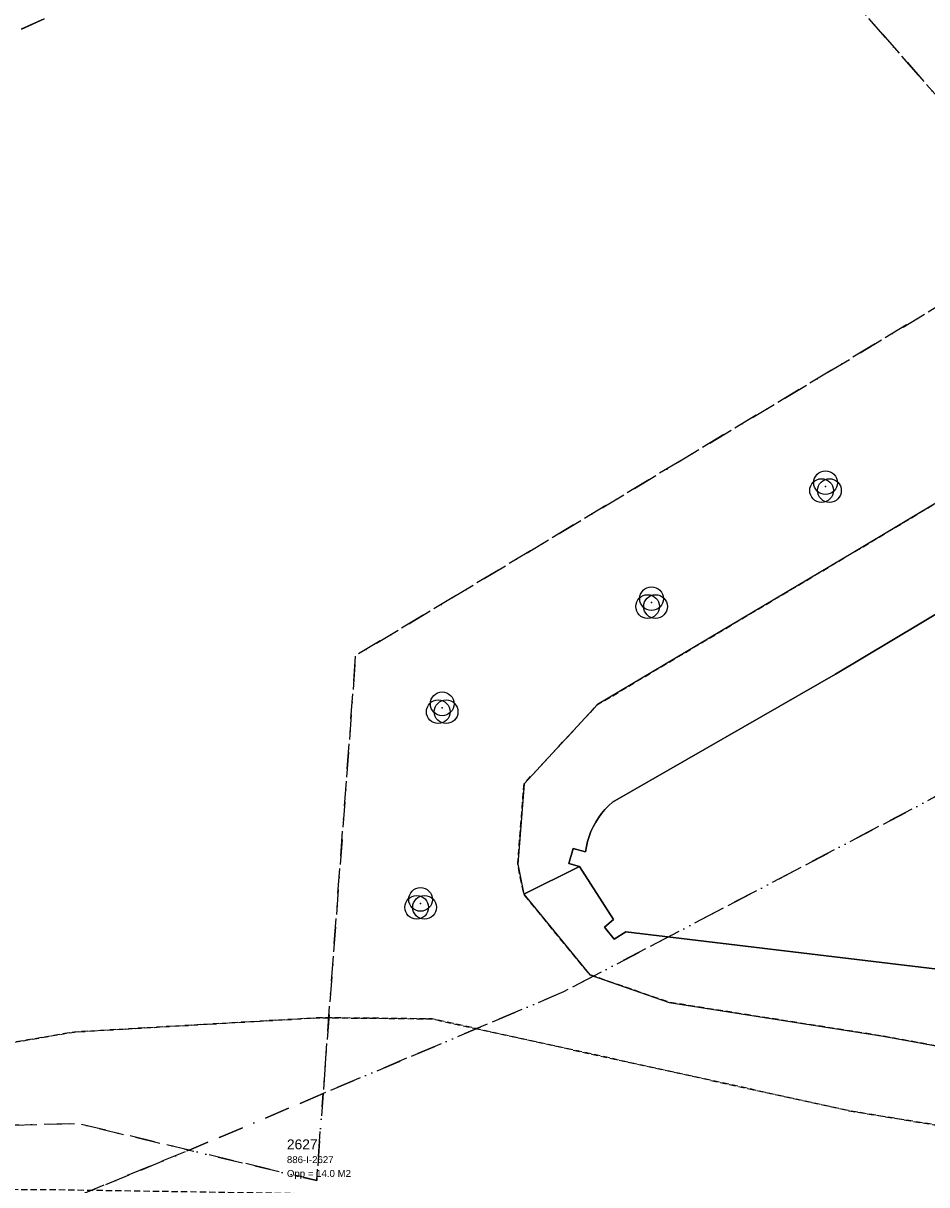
# Model space of a CAD drawing. Header units: millimetres. Extents: x 147731170 to 148246816, y 410327848 to 410827848.
# Tile 51 of 79: x 148108071 to 148153860, y 410450901 to 410509766. Entities that reach past the tile are written whole.
import ezdxf

# ---------------------------------------------------------------- set-up
doc = ezdxf.new("R2010")
doc.units = ezdxf.units.MM
doc.header["$LTSCALE"] = 100
doc.linetypes.add('BORDER', pattern=[44.45, 12.7, -6.35, 12.7, -6.35, 0, -6.35])
doc.linetypes.add('HIDDEN2', pattern=[4.7625, 3.175, -1.5875])
for name, color, linetype in [('BEGROEIDTERREINDEEL', 3, 'HIDDEN2'), ('KADASTRALE_CODE', 7, 'Continuous'), ('KADASTRALE_OPPERVLAK', 7, 'Continuous'), ('ONBEGROEIDTERREINDEEL', 15, 'HIDDEN2'), ('ONDERSTEUNENDWATERDEEL', 7, 'Continuous'), ('PERCEEL', 210, 'BORDER'), ('PERCEELNUMMER', 7, 'Continuous'), ('VEGETATIEOBJECT', 92, 'Continuous'), ('WATERDEEL', 5, 'Continuous')]:
    doc.layers.add(name, color=color, linetype=linetype)
doc.styles.get("Standard").update_dxf_attribs({"font": 'arial.ttf'})

# ---------------------------------------------------------------- blocks, each defined once
blk = doc.blocks.new('VEGETATIEOBJECT')
for centre in [(0, 200), (-200, -200), (200, -200)]:
    blk.add_circle(centre, 600)
blk.add_point((0, 0))

msp = doc.modelspace()

# ---------------------------------------------------------------- linework, layer by layer
at = {"layer": 'BEGROEIDTERREINDEEL', "flags": 128}
msp.add_lwpolyline([(148152148, 410445568), (148160021, 410443903), (148174404, 410440915), (148182999, 410438494), (148191344, 410436620), (148193479, 410435905), (148197866, 410444225), (148196502, 410444918), (148196602, 410445218), (148194064, 410446087), (148191014, 410446924), (148178055, 410449731), (148164825, 410452212), (148149938, 410454647), (148128787, 410459308), (148123120, 410459369), (148110651, 410458642), (148099375, 410456717), (148088854, 410455118), (148074387, 410451650), (148058656, 410447638), (148046575, 410444615), (148061206, 410446864), (148068377, 410447892), (148075324, 410448715), (148082291, 410449508), (148088964, 410450033), (148096496, 410450447), (148104908, 410450688), (148109789, 410450657), (148122057, 410450466), (148133872, 410448877), (148143002, 410447304), (148150069, 410446007), (148152148, 410445568)], dxfattribs=at)
at = {"layer": 'ONBEGROEIDTERREINDEEL', "flags": 128}
msp.add_lwpolyline([(147862129, 410638682), (147862585, 410638064), (147863225, 410637216), (147863982, 410635409), (147859300, 410631759), (147858341, 410632741), (147854406, 410629519), (147851636, 410627460), (147818078, 410598613), (147816620, 410595100), (147783906, 410566845), (147815772, 410532101), (147837876, 410510979), (147851999, 410496980), (147878401, 410475489), (147897927, 410463455), (147918926, 410453508), (147941522, 410446385), (147959696, 410443806), (147975732, 410442070), (147986649, 410441414), (148008872, 410442660), (148042442, 410447206), (148088854, 410455118), (148099375, 410456717), (148110651, 410458642), (148123120, 410459369), (148128787, 410459308), (148149938, 410454647), (148164825, 410452212), (148178055, 410449731), (148191014, 410446924), (148194064, 410446087), (148196602, 410445218), (148197669, 410450984), (148196093, 410450558), (148194190, 410450605), (148190868, 410451351), (148179787, 410453183), (148164881, 410456012), (148151651, 410458433), (148140803, 410460145), (148136781, 410461544), (148133437, 410465628), (148133128, 410467152), (148133450, 410471224), (148137181, 410475233), (148150114, 410482929), (148162109, 410490101), (148177678, 410499013), (148180289, 410500631), (148182409, 410501669), (148161557, 410525419), (148160893, 410526160), (148160211, 410526884), (148159510, 410527591), (148158791, 410528279), (148158055, 410528948), (148157302, 410529598), (148156532, 410530228), (148155414, 410531109), (148154322, 410532023), (148153259, 410532969), (148152225, 410533948), (148151221, 410534957), (148150248, 410535996), (148149307, 410537064), (148149095, 410536954), (148148720, 410536742), (148148356, 410536511), (148148004, 410536263), (148147664, 410535998), (148147338, 410535716), (148147026, 410535419), (148146729, 410535107), (148136791, 410524939), (148132910, 410529817), (148125875, 410538137), (148098972, 410514386), (148098172, 410515357), (148094855, 410512451), (148089725, 410518306), (148089649, 410518393), (148085390, 410523254), (148092518, 410529625), (148092385, 410529774), (148107459, 410543039), (148094063, 410558303), (148095664, 410559708), (148089927, 410563227), (148079032, 410553442), (148071947, 410561812), (148051566, 410584870), (148048934, 410587847), (148035814, 410602690), (148051098, 410616111), (148059483, 410606626), (148061805, 410608679), (148056815, 410614324), (148053798, 410617759), (148057231, 410620775), (148057521, 410620445), (148065969, 410627763), (148052462, 410643188), (148052658, 410645081), (148050431, 410647654), (148048449, 410647771), (148049034, 410647103), (148022318, 410623644), (148013703, 410633453), (148034045, 410651315), (148031374, 410654305), (148028495, 410651777), (148004232, 410679404), (148000405, 410683762), (147995390, 410689472), (148003174, 410696307), (148000697, 410699251), (147998460, 410701797), (147988311, 410703046), (147954790, 410709207), (147952646, 410709685), (147945511, 410704192), (147940130, 410700071), (147931783, 410693702), (147893080, 410663866), (147885764, 410658226), (147861624, 410639643), (147861685, 410639500), (147861750, 410639359), (147861818, 410639220), (147861891, 410639082), (147861967, 410638947), (147862046, 410638813), (147862129, 410638682)], dxfattribs=at)
at = {"layer": 'ONDERSTEUNENDWATERDEEL', "flags": 128}
for points in [[(148162109, 410490101), (148150114, 410482929), (148137181, 410475233), (148133450, 410471224), (148133128, 410467152), (148133437, 410465628), (148136263, 410467028), (148135725, 410467185), (148135947, 410467940), (148136570, 410467780), (148136612, 410468043), (148136671, 410468302), (148136748, 410468556), (148136842, 410468805), (148136953, 410469046), (148137081, 410469280), (148137223, 410469504), (148137381, 410469718), (148137553, 410469921), (148137738, 410470111), (148137936, 410470289), (148149227, 410476776), (148169379, 410488824)], [(148157651, 410461446), (148138610, 410463722), (148138026, 410463343), (148137531, 410463957), (148137982, 410464348), (148136263, 410467028), (148133437, 410465628), (148136781, 410461544), (148140803, 410460145), (148151651, 410458433), (148164881, 410456012)]]:
    msp.add_lwpolyline(points, dxfattribs=at)
at = {"layer": 'PERCEEL', "flags": 128}
for points in [[(147857552, 410615627), (147857072, 410615156), (147856647, 410614634), (147856284, 410614068), (147855986, 410613464), (147855758, 410612831), (147855602, 410612177), (147855521, 410611509), (147855514, 410610836), (147855583, 410610167), (147855727, 410609510), (147855943, 410608873), (147856230, 410608264), (147856582, 410607691), (147856997, 410607161), (147930894, 410522851), (147943761, 410508170), (147947949, 410508431), (147953113, 410508753), (147984732, 410474827), (147990448, 410472685), (147998569, 410474429), (148018839, 410479011), (148037679, 410483269), (148052197, 410487934), (148067601, 410492884), (148088581, 410500846), (148098679, 410505198), (148111597, 410511121), (148130361, 410520505), (148137928, 410524786), (148137438, 410525343), (148144184, 410532207), (148139507, 410537708), (148132486, 410545629), (148124443, 410554655), (148127296, 410557236), (148112206, 410576160), (148103687, 410587003), (148082093, 410611648), (148080915, 410610630), (148073607, 410619017), (148065932, 410627787), (148065960, 410627823), (148055826, 410639399), (148049034, 410647103), (148040469, 410656889), (148040397, 410656826), (148026887, 410671549), (147999144, 410701705), (147998437, 410701813), (147988277, 410703054), (147971413, 410706161), (147967817, 410706824), (147964203, 410704214), (147947147, 410688530), (147941597, 410689426), (147885206, 410639831), (147863520, 410621040), (147857552, 410615627)], [(148184439, 410487469), (148148144, 410530628), (148147143, 410529998), (148137928, 410524786), (148146924, 410514569), (148160394, 410499195), (148158661, 410497972), (148132989, 410482555), (148124918, 410477721), (148123270, 410455522), (148135456, 410460681), (148153150, 410469958), (148164839, 410476267), (148175103, 410482040), (148181773, 410485811), (148184439, 410487469)], [(148033822, 410481544), (147990263, 410467758), (147990601, 410467591), (148011582, 410463655), (148037784, 410458962), (148075367, 410452017), (148078845, 410452504), (148081229, 410452818), (148083621, 410453077), (148086017, 410453280), (148088418, 410453426), (148090821, 410453517), (148110850, 410454005), (148116474, 410452661), (148118140, 410453350), (148123270, 410455522), (148124918, 410477721), (148132989, 410482555), (148158661, 410497972), (148160394, 410499195), (148146924, 410514569), (148137928, 410524786), (148130361, 410520505), (148111597, 410511121), (148098679, 410505198), (148088581, 410500846), (148067601, 410492884), (148052197, 410487934), (148033822, 410481544)], [(148164839, 410476267), (148153150, 410469958), (148135456, 410460681), (148123270, 410455522), (148122943, 410451114), (148116474, 410452661), (148091725, 410442423), (148104808, 410426670), (148129892, 410396468), (148122551, 410391809), (148125808, 410391480), (148126196, 410391431), (148128268, 410391398), (148135881, 410390164), (148141401, 410387561), (148146414, 410382697), (148151374, 410378310), (148156770, 410371632), (148163581, 410364703), (148164791, 410363345), (148178630, 410383975), (148180816, 410387047), (148184327, 410396658), (148185882, 410400035), (148189611, 410398338), (148194905, 410395627), (148201478, 410392161), (148206562, 410389111), (148211630, 410385997), (148216614, 410382751), (148222255, 410378887), (148222953, 410379803), (148231816, 410391433), (148231816, 410426152), (148197978, 410443997), (148183176, 410458411), (148164839, 410476267)], [(148123270, 410455522), (148118140, 410453350), (148116474, 410452661), (148122943, 410451114), (148123270, 410455522)], [(148091725, 410442423), (148116474, 410452661), (148110850, 410454005), (148090821, 410453517), (148088418, 410453426), (148086017, 410453280), (148083621, 410453077), (148081229, 410452818), (148078845, 410452504), (148075367, 410452017), (148081974, 410450796), (148088175, 410446635), (148091725, 410442423)]]:
    msp.add_lwpolyline(points, dxfattribs=at)
at = {"layer": 'WATERDEEL', "flags": 128}
for points in [[(148169379, 410488824), (148149227, 410476776), (148137936, 410470289), (148137738, 410470111), (148137553, 410469921), (148137381, 410469718), (148137223, 410469504), (148137081, 410469280), (148136953, 410469046), (148136842, 410468805), (148136748, 410468556), (148136671, 410468302), (148136612, 410468043), (148136570, 410467780), (148135947, 410467940), (148135725, 410467185), (148136263, 410467028)], [(148136263, 410467028), (148137982, 410464348), (148137531, 410463957), (148138026, 410463343), (148138610, 410463722), (148157651, 410461446)]]:
    msp.add_lwpolyline(points, dxfattribs=at)

# ---------------------------------------------------------------- block references
at = {"layer": 'VEGETATIEOBJECT'}
for p in [(148148729, 410486281), (148139913, 410480403), (148129303, 410475074), (148128208, 410465162)]:
    msp.add_blockref('VEGETATIEOBJECT', p, dxfattribs=at)

# ---------------------------------------------------------------- texts
at = {"layer": 'KADASTRALE_CODE'}
msp.add_text('886-I-2627', height=350, dxfattribs=at).set_placement((148121433, 410451999))
at = {"layer": 'KADASTRALE_OPPERVLAK'}
msp.add_text('Opp = 14.0 M2', height=350, dxfattribs=at).set_placement((148121433, 410451299))
at = {"layer": 'PERCEELNUMMER'}
msp.add_text('2627', height=500, dxfattribs=at).set_placement((148121433, 410452699))

doc.saveas('drawing.dxf')
